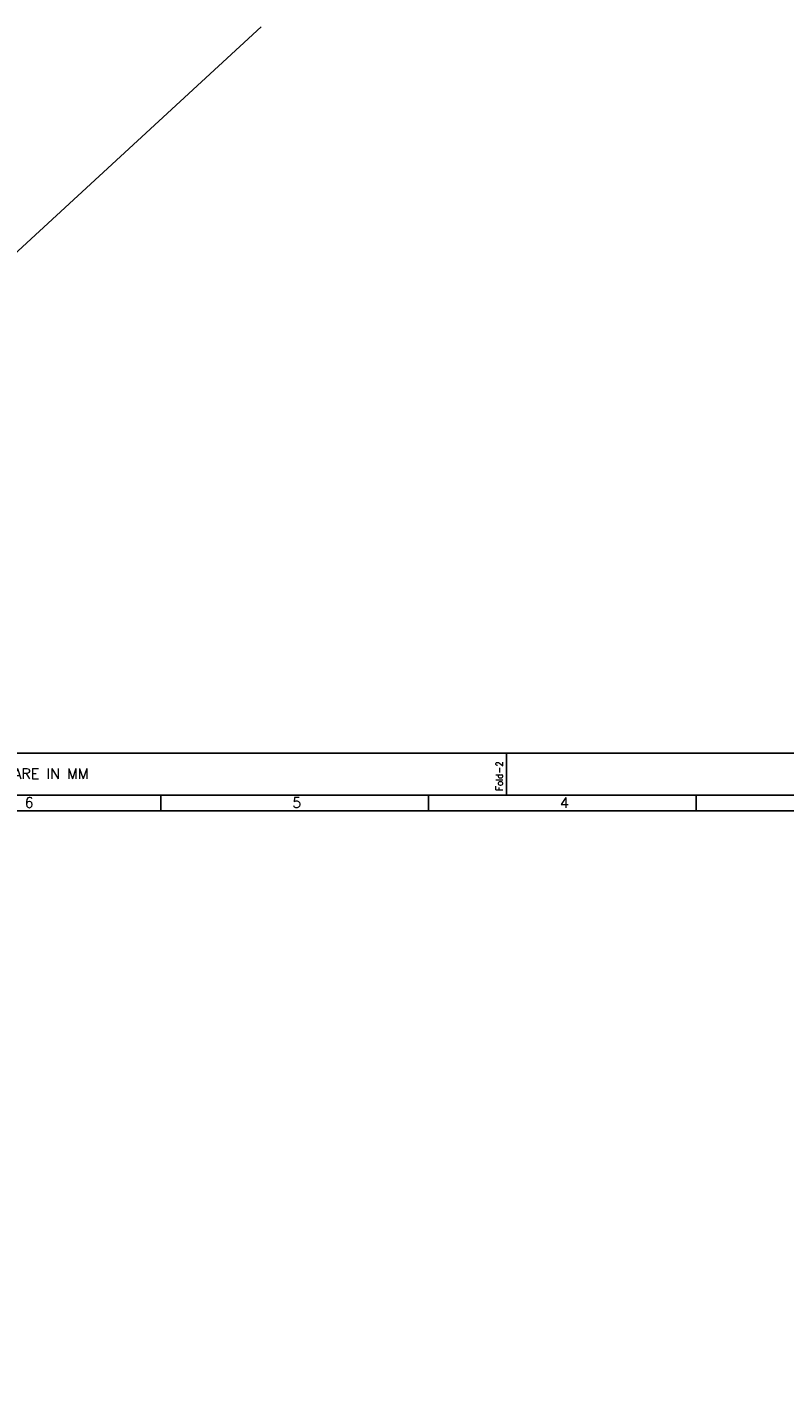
# Model space of a CAD drawing. Header units: inches. Extents: x 156890 to 366890, y 36423 to 221804.
# Tile 37 of 163: x 290063 to 328476, y 153316 to 221804. Entities that reach past the tile are written whole.
import ezdxf
from ezdxf.enums import TextEntityAlignment as Align

# ---------------------------------------------------------------- set-up
doc = ezdxf.new("R2010")
doc.units = ezdxf.units.IN
doc.header["$LTSCALE"] = 1800
doc.header["$MEASUREMENT"] = 0
doc.layers.add('Format A1', color=7, linetype='Continuous')
doc.styles.add('ROMANS', font='romans.shx')

# ---------------------------------------------------------------- blocks, each defined once
blk = doc.blocks.new('A$C43EE5CDB')
for p, q in [((89175, 82900), (89175, 84100)), ((79250, 82451), (79250, 82900)), ((86940, 82451), (86940, 82900)), ((94630, 82451), (94630, 82900)), ((10850, 82451), (117250, 82451))]:
    blk.add_line(p, q)
for points in [[(0, 0), (118900, 0), (118900, 84100), (0, 84100)], [(1200, 1200), (117700, 1200), (117700, 82900), (1200, 82900)]]:
    blk.add_lwpolyline(points, close=True)
at = {"color": 2, "style": 'ROMANS'}
blk.add_text('ALL DIMENSIONS ARE IN MM', height=300, dxfattribs=at).set_placement((74353, 83364), align=Align.CENTER)
at = {"style": 'ROMANS', "width": 0.9}
blk.add_text('Fold-2', height=200, rotation=90, dxfattribs=at).set_placement((89070, 83021))
at = {"color": 2, "style": 'ROMANS'}
for s, p in [('6', (75463, 82683)), ('5', (83153, 82683)), ('4', (90843, 82683))]:
    blk.add_text(s, height=300, dxfattribs=at).set_placement(p, align=Align.MIDDLE)

msp = doc.modelspace()

# ---------------------------------------------------------------- linework, layer by layer
msp.add_line((263270.2, 186183.6), (301942.2, 221804.3))

# ---------------------------------------------------------------- block references
at = {"layer": 'Format A1', "xscale": 1.766190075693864, "yscale": 1.766190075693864, "zscale": 1.766190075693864}
msp.add_blockref('A$C43EE5CDB', (156889.8, 36422.9), dxfattribs=at)

doc.saveas('drawing.dxf')
